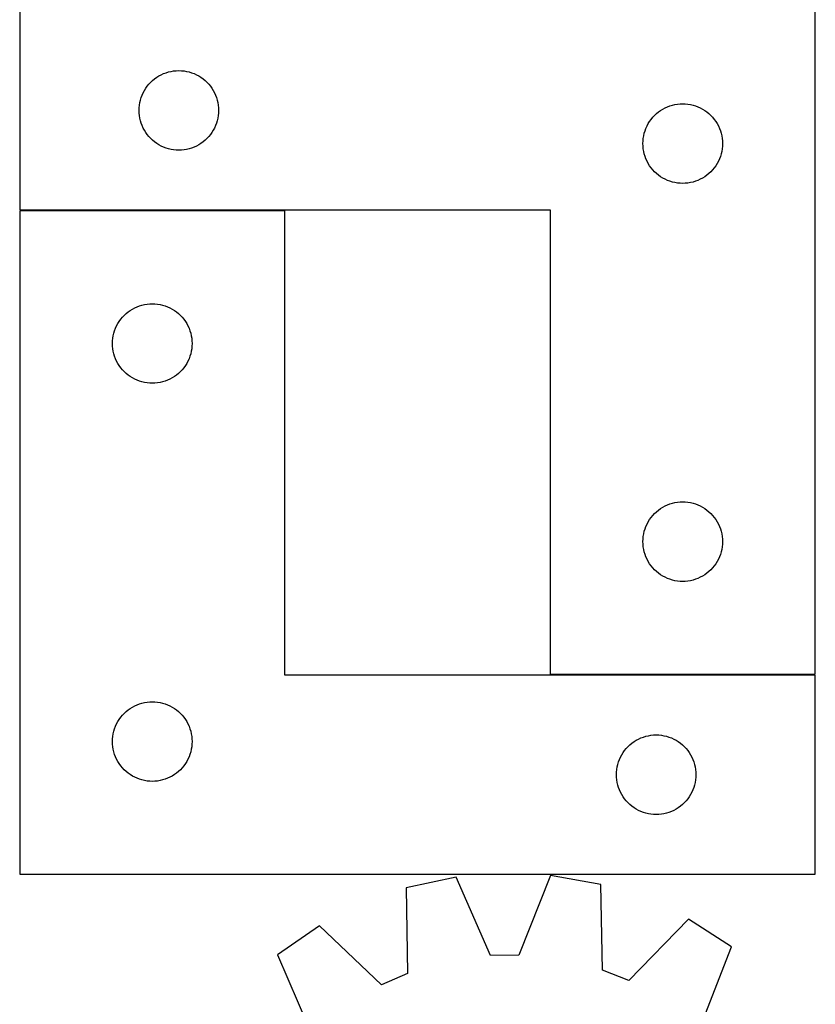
# Model space of a CAD drawing. Header units: millimetres. Extents: x 7 to 1243, y 7 to 1672.
# Tile 10 of 31: x 207 to 387, y 535 to 757. Entities that reach past the tile are written whole.
import ezdxf

# ---------------------------------------------------------------- set-up
doc = ezdxf.new("R2010")
doc.units = ezdxf.units.MM
doc.layers.add('COMMON', color=5, linetype='CONTINUOUS', true_color=0x0000ff)
doc.layers.add('CUT', color=7, linetype='CONTINUOUS', true_color=0x000000)

msp = doc.modelspace()

# ---------------------------------------------------------------- linework, layer by layer
at = {"layer": 'COMMON'}
for p, q in [((207.071714, 714.304272), (267.071714, 714.304272)), ((327.071714, 609.304272), (387.071714, 609.304272))]:
    msp.add_line(p, q, dxfattribs=at)
at = {"layer": 'CUT'}
for p, q in [((207.071714, 759.404274), (207.071714, 714.404274)), ((387.071714, 609.404274), (387.071714, 759.404274)), ((241.315901, 745.731341), (241.896979, 745.827277)), ((241.896979, 745.827277), (242.483086, 745.885004)), ((242.483086, 745.885004), (243.071714, 745.904274)), ((243.071714, 745.904274), (243.660342, 745.885004)), ((243.660342, 745.885004), (244.24645, 745.827277)), ((244.24645, 745.827277), (244.827527, 745.731341)), ((236.707753, 743.268235), (237.137602, 743.670832)), ((237.137602, 743.670832), (237.592861, 744.044454)), ((237.592861, 744.044454), (238.071582, 744.3875)), ((238.071582, 744.3875), (238.571714, 744.698502)), ((238.571714, 744.698502), (239.091116, 744.976128)), ((239.091116, 744.976128), (239.627563, 745.219189)), ((239.627563, 745.219189), (240.178759, 745.426645)), ((240.178759, 745.426645), (240.742343, 745.597606)), ((240.742343, 745.597606), (241.315901, 745.731341)), ((244.827527, 745.731341), (245.401086, 745.597606)), ((245.401086, 745.597606), (245.964669, 745.426645)), ((245.964669, 745.426645), (246.515865, 745.219189)), ((246.515865, 745.219189), (247.052313, 744.976128)), ((247.052313, 744.976128), (247.571714, 744.698502)), ((247.571714, 744.698502), (248.071846, 744.3875)), ((248.071846, 744.3875), (248.550567, 744.044454)), ((248.550567, 744.044454), (249.005827, 743.670832)), ((249.005827, 743.670832), (249.435675, 743.268235)), ((234.99986, 740.884872), (235.277486, 741.404274)), ((235.277486, 741.404274), (235.588488, 741.904406)), ((235.588488, 741.904406), (235.931534, 742.383126)), ((235.931534, 742.383126), (236.305156, 742.838386)), ((236.305156, 742.838386), (236.707753, 743.268235)), ((249.435675, 743.268235), (249.838273, 742.838386)), ((249.838273, 742.838386), (250.211894, 742.383126)), ((250.211894, 742.383126), (250.554941, 741.904406)), ((250.554941, 741.904406), (250.865943, 741.404274)), ((250.865943, 741.404274), (251.143569, 740.884872)), ((234.244647, 738.660086), (234.378382, 739.233645)), ((234.378382, 739.233645), (234.549343, 739.797229)), ((234.549343, 739.797229), (234.756798, 740.348424)), ((234.756798, 740.348424), (234.99986, 740.884872)), ((251.143569, 740.884872), (251.38663, 740.348424)), ((251.38663, 740.348424), (251.594085, 739.797229)), ((251.594085, 739.797229), (251.765047, 739.233645)), ((251.765047, 739.233645), (251.898782, 738.660086)), ((234.071714, 736.904274), (234.090984, 737.492902)), ((234.090984, 736.315645), (234.071714, 736.904274)), ((234.090984, 737.492902), (234.148711, 738.079009)), ((234.148711, 738.079009), (234.244647, 738.660086)), ((251.898782, 738.660086), (251.994718, 738.079009)), ((251.994718, 738.079009), (252.052445, 737.492902)), ((252.052445, 737.492902), (252.071714, 736.904274)), ((252.071714, 736.904274), (252.052445, 736.315645)), ((351.592861, 736.544454), (352.071582, 736.8875)), ((352.071582, 736.8875), (352.571714, 737.198502)), ((352.571714, 737.198502), (353.091116, 737.476128)), ((353.091116, 737.476128), (353.627563, 737.719189)), ((353.627563, 737.719189), (354.178759, 737.926645)), ((354.178759, 737.926645), (354.742343, 738.097606)), ((354.742343, 738.097606), (355.315901, 738.231341)), ((355.315901, 738.231341), (355.896979, 738.327277)), ((355.896979, 738.327277), (356.483086, 738.385004)), ((356.483086, 738.385004), (357.071714, 738.404274)), ((357.071714, 738.404274), (357.660342, 738.385004)), ((357.660342, 738.385004), (358.24645, 738.327277)), ((358.24645, 738.327277), (358.827527, 738.231341)), ((358.827527, 738.231341), (359.401086, 738.097606)), ((359.401086, 738.097606), (359.964669, 737.926645)), ((359.964669, 737.926645), (360.515865, 737.719189)), ((360.515865, 737.719189), (361.052313, 737.476128)), ((361.052313, 737.476128), (361.571714, 737.198502)), ((361.571714, 737.198502), (362.071846, 736.8875)), ((362.071846, 736.8875), (362.550567, 736.544454)), ((234.148711, 735.729538), (234.090984, 736.315645)), ((234.244647, 735.148461), (234.148711, 735.729538)), ((234.378382, 734.574902), (234.244647, 735.148461)), ((251.898782, 735.148461), (251.765047, 734.574902)), ((251.994718, 735.729538), (251.898782, 735.148461)), ((252.052445, 736.315645), (251.994718, 735.729538)), ((349.588488, 734.404406), (349.931534, 734.883126)), ((349.931534, 734.883126), (350.305156, 735.338386)), ((350.305156, 735.338386), (350.707753, 735.768235)), ((350.707753, 735.768235), (351.137602, 736.170832)), ((351.137602, 736.170832), (351.592861, 736.544454)), ((362.550567, 736.544454), (363.005827, 736.170832)), ((363.005827, 736.170832), (363.435675, 735.768235)), ((363.435675, 735.768235), (363.838273, 735.338386)), ((363.838273, 735.338386), (364.211894, 734.883126)), ((364.211894, 734.883126), (364.554941, 734.404406)), ((234.549343, 734.011318), (234.378382, 734.574902)), ((234.756798, 733.460123), (234.549343, 734.011318)), ((234.99986, 732.923675), (234.756798, 733.460123)), ((235.277486, 732.404274), (234.99986, 732.923675)), ((251.143569, 732.923675), (250.865943, 732.404274)), ((251.38663, 733.460123), (251.143569, 732.923675)), ((251.594085, 734.011318), (251.38663, 733.460123)), ((251.765047, 734.574902), (251.594085, 734.011318)), ((348.549343, 732.297229), (348.756798, 732.848424)), ((348.756798, 732.848424), (348.99986, 733.384872)), ((348.99986, 733.384872), (349.277486, 733.904274)), ((349.277486, 733.904274), (349.588488, 734.404406)), ((364.554941, 734.404406), (364.865943, 733.904274)), ((364.865943, 733.904274), (365.143569, 733.384872)), ((365.143569, 733.384872), (365.38663, 732.848424)), ((365.38663, 732.848424), (365.594085, 732.297229)), ((235.588488, 731.904141), (235.277486, 732.404274)), ((235.931534, 731.425421), (235.588488, 731.904141)), ((236.305156, 730.970161), (235.931534, 731.425421)), ((236.707753, 730.540312), (236.305156, 730.970161)), ((237.137602, 730.137715), (236.707753, 730.540312)), ((249.435675, 730.540312), (249.005827, 730.137715)), ((249.838273, 730.970161), (249.435675, 730.540312)), ((250.211894, 731.425421), (249.838273, 730.970161)), ((250.554941, 731.904141), (250.211894, 731.425421)), ((250.865943, 732.404274), (250.554941, 731.904141)), ((348.090984, 729.992902), (348.148711, 730.579009)), ((348.148711, 730.579009), (348.244647, 731.160086)), ((348.244647, 731.160086), (348.378382, 731.733645)), ((348.378382, 731.733645), (348.549343, 732.297229)), ((365.594085, 732.297229), (365.765047, 731.733645)), ((365.765047, 731.733645), (365.898782, 731.160086)), ((365.898782, 731.160086), (365.994718, 730.579009)), ((365.994718, 730.579009), (366.052445, 729.992902)), ((237.592861, 729.764093), (237.137602, 730.137715)), ((238.071582, 729.421047), (237.592861, 729.764093)), ((238.571714, 729.110045), (238.071582, 729.421047)), ((239.091116, 728.832419), (238.571714, 729.110045)), ((239.627563, 728.589358), (239.091116, 728.832419)), ((240.178759, 728.381902), (239.627563, 728.589358)), ((240.742343, 728.210941), (240.178759, 728.381902)), ((241.315901, 728.077206), (240.742343, 728.210941)), ((241.896979, 727.98127), (241.315901, 728.077206)), ((242.483086, 727.923543), (241.896979, 727.98127)), ((244.24645, 727.98127), (243.660342, 727.923543)), ((244.827527, 728.077206), (244.24645, 727.98127)), ((245.401086, 728.210941), (244.827527, 728.077206)), ((245.964669, 728.381902), (245.401086, 728.210941)), ((246.515865, 728.589358), (245.964669, 728.381902)), ((247.052313, 728.832419), (246.515865, 728.589358)), ((247.571714, 729.110045), (247.052313, 728.832419)), ((248.071846, 729.421047), (247.571714, 729.110045)), ((248.550567, 729.764093), (248.071846, 729.421047)), ((249.005827, 730.137715), (248.550567, 729.764093)), ((348.071714, 729.404274), (348.090984, 729.992902)), ((348.090984, 728.815645), (348.071714, 729.404274)), ((348.148711, 728.229538), (348.090984, 728.815645)), ((348.244647, 727.648461), (348.148711, 728.229538)), ((365.994718, 728.229538), (365.898782, 727.648461)), ((366.052445, 728.815645), (365.994718, 728.229538)), ((366.052445, 729.992902), (366.071714, 729.404274)), ((366.071714, 729.404274), (366.052445, 728.815645)), ((243.071714, 727.904274), (242.483086, 727.923543)), ((243.660342, 727.923543), (243.071714, 727.904274)), ((348.378382, 727.074902), (348.244647, 727.648461)), ((348.549343, 726.511318), (348.378382, 727.074902)), ((348.756798, 725.960123), (348.549343, 726.511318)), ((348.99986, 725.423675), (348.756798, 725.960123)), ((365.38663, 725.960123), (365.143569, 725.423675)), ((365.594085, 726.511318), (365.38663, 725.960123)), ((365.765047, 727.074902), (365.594085, 726.511318)), ((365.898782, 727.648461), (365.765047, 727.074902)), ((349.277486, 724.904274), (348.99986, 725.423675)), ((349.588488, 724.404141), (349.277486, 724.904274)), ((349.931534, 723.925421), (349.588488, 724.404141)), ((350.305156, 723.470161), (349.931534, 723.925421)), ((364.211894, 723.925421), (363.838273, 723.470161)), ((364.554941, 724.404141), (364.211894, 723.925421)), ((364.865943, 724.904274), (364.554941, 724.404141)), ((365.143569, 725.423675), (364.865943, 724.904274)), ((350.707753, 723.040312), (350.305156, 723.470161)), ((351.137602, 722.637715), (350.707753, 723.040312)), ((351.592861, 722.264093), (351.137602, 722.637715)), ((352.071582, 721.921047), (351.592861, 722.264093)), ((352.571714, 721.610045), (352.071582, 721.921047)), ((353.091116, 721.332419), (352.571714, 721.610045)), ((353.627563, 721.089358), (353.091116, 721.332419)), ((361.052313, 721.332419), (360.515865, 721.089358)), ((361.571714, 721.610045), (361.052313, 721.332419)), ((362.071846, 721.921047), (361.571714, 721.610045)), ((362.550567, 722.264093), (362.071846, 721.921047)), ((363.005827, 722.637715), (362.550567, 722.264093)), ((363.435675, 723.040312), (363.005827, 722.637715)), ((363.838273, 723.470161), (363.435675, 723.040312)), ((354.178759, 720.881902), (353.627563, 721.089358)), ((354.742343, 720.710941), (354.178759, 720.881902)), ((355.315901, 720.577206), (354.742343, 720.710941)), ((355.896979, 720.48127), (355.315901, 720.577206)), ((356.483086, 720.423543), (355.896979, 720.48127)), ((357.071714, 720.404274), (356.483086, 720.423543)), ((357.660342, 720.423543), (357.071714, 720.404274)), ((358.24645, 720.48127), (357.660342, 720.423543)), ((358.827527, 720.577206), (358.24645, 720.48127)), ((359.401086, 720.710941), (358.827527, 720.577206)), ((359.964669, 720.881902), (359.401086, 720.710941)), ((360.515865, 721.089358), (359.964669, 720.881902)), ((207.071714, 714.404274), (327.071714, 714.404274)), ((267.071714, 714.204272), (207.071714, 714.204272)), ((207.071714, 714.204272), (207.071714, 564.204272)), ((267.071714, 609.204272), (267.071714, 714.204272)), ((327.071714, 714.404274), (327.071714, 609.404274)), ((233.091116, 692.276126), (233.627563, 692.519187)), ((233.627563, 692.519187), (234.178759, 692.726643)), ((234.178759, 692.726643), (234.742343, 692.897604)), ((234.742343, 692.897604), (235.315901, 693.031339)), ((235.315901, 693.031339), (235.896979, 693.127275)), ((235.896979, 693.127275), (236.483086, 693.185002)), ((236.483086, 693.185002), (237.071714, 693.204272)), ((237.071714, 693.204272), (237.660342, 693.185002)), ((237.660342, 693.185002), (238.24645, 693.127275)), ((238.24645, 693.127275), (238.827527, 693.031339)), ((238.827527, 693.031339), (239.401086, 692.897604)), ((239.401086, 692.897604), (239.964669, 692.726643)), ((239.964669, 692.726643), (240.515865, 692.519187)), ((240.515865, 692.519187), (241.052313, 692.276126)), ((229.931534, 689.683124), (230.305156, 690.138384)), ((230.305156, 690.138384), (230.707753, 690.568233)), ((230.707753, 690.568233), (231.137602, 690.97083)), ((231.137602, 690.97083), (231.592861, 691.344452)), ((231.592861, 691.344452), (232.071582, 691.687498)), ((232.071582, 691.687498), (232.571714, 691.9985)), ((232.571714, 691.9985), (233.091116, 692.276126)), ((241.052313, 692.276126), (241.571714, 691.9985)), ((241.571714, 691.9985), (242.071846, 691.687498)), ((242.071846, 691.687498), (242.550567, 691.344452)), ((242.550567, 691.344452), (243.005827, 690.97083)), ((243.005827, 690.97083), (243.435675, 690.568233)), ((243.435675, 690.568233), (243.838273, 690.138384)), ((243.838273, 690.138384), (244.211894, 689.683124)), ((228.756798, 687.648422), (228.99986, 688.18487)), ((228.99986, 688.18487), (229.277486, 688.704272)), ((229.277486, 688.704272), (229.588488, 689.204404)), ((229.588488, 689.204404), (229.931534, 689.683124)), ((244.211894, 689.683124), (244.554941, 689.204404)), ((244.554941, 689.204404), (244.865943, 688.704272)), ((244.865943, 688.704272), (245.143569, 688.18487)), ((245.143569, 688.18487), (245.38663, 687.648422)), ((228.148711, 685.379007), (228.244647, 685.960084)), ((228.244647, 685.960084), (228.378382, 686.533643)), ((228.378382, 686.533643), (228.549343, 687.097227)), ((228.549343, 687.097227), (228.756798, 687.648422)), ((245.38663, 687.648422), (245.594085, 687.097227)), ((245.594085, 687.097227), (245.765047, 686.533643)), ((245.765047, 686.533643), (245.898782, 685.960084)), ((245.898782, 685.960084), (245.994718, 685.379007)), ((228.071714, 684.204272), (228.090984, 684.7929)), ((228.090984, 683.615643), (228.071714, 684.204272)), ((228.090984, 684.7929), (228.148711, 685.379007)), ((228.148711, 683.029536), (228.090984, 683.615643)), ((245.994718, 685.379007), (246.052445, 684.7929)), ((246.052445, 683.615643), (245.994718, 683.029536)), ((246.052445, 684.7929), (246.071714, 684.204272)), ((246.071714, 684.204272), (246.052445, 683.615643)), ((228.244647, 682.448459), (228.148711, 683.029536)), ((228.378382, 681.8749), (228.244647, 682.448459)), ((228.549343, 681.311316), (228.378382, 681.8749)), ((228.756798, 680.760121), (228.549343, 681.311316)), ((245.594085, 681.311316), (245.38663, 680.760121)), ((245.765047, 681.8749), (245.594085, 681.311316)), ((245.898782, 682.448459), (245.765047, 681.8749)), ((245.994718, 683.029536), (245.898782, 682.448459)), ((228.99986, 680.223673), (228.756798, 680.760121)), ((229.277486, 679.704272), (228.99986, 680.223673)), ((229.588488, 679.204139), (229.277486, 679.704272)), ((229.931534, 678.725419), (229.588488, 679.204139)), ((244.554941, 679.204139), (244.211894, 678.725419)), ((244.865943, 679.704272), (244.554941, 679.204139)), ((245.143569, 680.223673), (244.865943, 679.704272)), ((245.38663, 680.760121), (245.143569, 680.223673)), ((230.305156, 678.270159), (229.931534, 678.725419)), ((230.707753, 677.84031), (230.305156, 678.270159)), ((231.137602, 677.437713), (230.707753, 677.84031)), ((231.592861, 677.064091), (231.137602, 677.437713)), ((232.071582, 676.721045), (231.592861, 677.064091)), ((242.550567, 677.064091), (242.071846, 676.721045)), ((243.005827, 677.437713), (242.550567, 677.064091)), ((243.435675, 677.84031), (243.005827, 677.437713)), ((243.838273, 678.270159), (243.435675, 677.84031)), ((244.211894, 678.725419), (243.838273, 678.270159)), ((232.571714, 676.410043), (232.071582, 676.721045)), ((233.091116, 676.132417), (232.571714, 676.410043)), ((233.627563, 675.889356), (233.091116, 676.132417)), ((234.178759, 675.6819), (233.627563, 675.889356)), ((234.742343, 675.510939), (234.178759, 675.6819)), ((235.315901, 675.377204), (234.742343, 675.510939)), ((235.896979, 675.281268), (235.315901, 675.377204)), ((236.483086, 675.223541), (235.896979, 675.281268)), ((237.071714, 675.204272), (236.483086, 675.223541)), ((237.660342, 675.223541), (237.071714, 675.204272)), ((238.24645, 675.281268), (237.660342, 675.223541)), ((238.827527, 675.377204), (238.24645, 675.281268)), ((239.401086, 675.510939), (238.827527, 675.377204)), ((239.964669, 675.6819), (239.401086, 675.510939)), ((240.515865, 675.889356), (239.964669, 675.6819)), ((241.052313, 676.132417), (240.515865, 675.889356)), ((241.571714, 676.410043), (241.052313, 676.132417)), ((242.071846, 676.721045), (241.571714, 676.410043)), ((353.627563, 647.719189), (354.178759, 647.926645)), ((354.178759, 647.926645), (354.742343, 648.097606)), ((354.742343, 648.097606), (355.315901, 648.231341)), ((355.315901, 648.231341), (355.896979, 648.327277)), ((355.896979, 648.327277), (356.483086, 648.385004)), ((356.483086, 648.385004), (357.071714, 648.404274)), ((357.071714, 648.404274), (357.660342, 648.385004)), ((357.660342, 648.385004), (358.24645, 648.327277)), ((358.24645, 648.327277), (358.827527, 648.231341)), ((358.827527, 648.231341), (359.401086, 648.097606)), ((359.401086, 648.097606), (359.964669, 647.926645)), ((359.964669, 647.926645), (360.515865, 647.719189)), ((350.305156, 645.338386), (350.707753, 645.768235)), ((350.707753, 645.768235), (351.137602, 646.170832)), ((351.137602, 646.170832), (351.592861, 646.544454)), ((351.592861, 646.544454), (352.071582, 646.8875)), ((352.071582, 646.8875), (352.571714, 647.198502)), ((352.571714, 647.198502), (353.091116, 647.476128)), ((353.091116, 647.476128), (353.627563, 647.719189)), ((360.515865, 647.719189), (361.052313, 647.476128)), ((361.052313, 647.476128), (361.571714, 647.198502)), ((361.571714, 647.198502), (362.071846, 646.8875)), ((362.071846, 646.8875), (362.550567, 646.544454)), ((362.550567, 646.544454), (363.005827, 646.170832)), ((363.005827, 646.170832), (363.435675, 645.768235)), ((363.435675, 645.768235), (363.838273, 645.338386)), ((348.756798, 642.848424), (348.99986, 643.384872)), ((348.99986, 643.384872), (349.277486, 643.904274)), ((349.277486, 643.904274), (349.588488, 644.404406)), ((349.588488, 644.404406), (349.931534, 644.883126)), ((349.931534, 644.883126), (350.305156, 645.338386)), ((363.838273, 645.338386), (364.211894, 644.883126)), ((364.211894, 644.883126), (364.554941, 644.404406)), ((364.554941, 644.404406), (364.865943, 643.904274)), ((364.865943, 643.904274), (365.143569, 643.384872)), ((365.143569, 643.384872), (365.38663, 642.848424)), ((348.148711, 640.579009), (348.244647, 641.160086)), ((348.244647, 641.160086), (348.378382, 641.733645)), ((348.378382, 641.733645), (348.549343, 642.297229)), ((348.549343, 642.297229), (348.756798, 642.848424)), ((365.38663, 642.848424), (365.594085, 642.297229)), ((365.594085, 642.297229), (365.765047, 641.733645)), ((365.765047, 641.733645), (365.898782, 641.160086)), ((365.898782, 641.160086), (365.994718, 640.579009)), ((348.071714, 639.404274), (348.090984, 639.992902)), ((348.090984, 638.815645), (348.071714, 639.404274)), ((348.090984, 639.992902), (348.148711, 640.579009)), ((365.994718, 640.579009), (366.052445, 639.992902)), ((366.052445, 639.992902), (366.071714, 639.404274)), ((366.071714, 639.404274), (366.052445, 638.815645)), ((348.148711, 638.229538), (348.090984, 638.815645)), ((348.244647, 637.648461), (348.148711, 638.229538)), ((348.378382, 637.074902), (348.244647, 637.648461)), ((348.549343, 636.511318), (348.378382, 637.074902)), ((365.765047, 637.074902), (365.594085, 636.511318)), ((365.898782, 637.648461), (365.765047, 637.074902)), ((365.994718, 638.229538), (365.898782, 637.648461)), ((366.052445, 638.815645), (365.994718, 638.229538)), ((348.756798, 635.960123), (348.549343, 636.511318)), ((348.99986, 635.423675), (348.756798, 635.960123)), ((349.277486, 634.904274), (348.99986, 635.423675)), ((349.588488, 634.404141), (349.277486, 634.904274)), ((364.865943, 634.904274), (364.554941, 634.404141)), ((365.143569, 635.423675), (364.865943, 634.904274)), ((365.38663, 635.960123), (365.143569, 635.423675)), ((365.594085, 636.511318), (365.38663, 635.960123)), ((349.931534, 633.925421), (349.588488, 634.404141)), ((350.305156, 633.470161), (349.931534, 633.925421)), ((350.707753, 633.040312), (350.305156, 633.470161)), ((351.137602, 632.637715), (350.707753, 633.040312)), ((351.592861, 632.264093), (351.137602, 632.637715)), ((352.071582, 631.921047), (351.592861, 632.264093)), ((362.550567, 632.264093), (362.071846, 631.921047)), ((363.005827, 632.637715), (362.550567, 632.264093)), ((363.435675, 633.040312), (363.005827, 632.637715)), ((363.838273, 633.470161), (363.435675, 633.040312)), ((364.211894, 633.925421), (363.838273, 633.470161)), ((364.554941, 634.404141), (364.211894, 633.925421)), ((352.571714, 631.610045), (352.071582, 631.921047)), ((353.091116, 631.332419), (352.571714, 631.610045)), ((353.627563, 631.089358), (353.091116, 631.332419)), ((354.178759, 630.881902), (353.627563, 631.089358)), ((354.742343, 630.710941), (354.178759, 630.881902)), ((355.315901, 630.577206), (354.742343, 630.710941)), ((355.896979, 630.48127), (355.315901, 630.577206)), ((356.483086, 630.423543), (355.896979, 630.48127)), ((357.071714, 630.404274), (356.483086, 630.423543)), ((357.660342, 630.423543), (357.071714, 630.404274)), ((358.24645, 630.48127), (357.660342, 630.423543)), ((358.827527, 630.577206), (358.24645, 630.48127)), ((359.401086, 630.710941), (358.827527, 630.577206)), ((359.964669, 630.881902), (359.401086, 630.710941)), ((360.515865, 631.089358), (359.964669, 630.881902)), ((361.052313, 631.332419), (360.515865, 631.089358)), ((361.571714, 631.610045), (361.052313, 631.332419)), ((362.071846, 631.921047), (361.571714, 631.610045)), ((387.071714, 609.204272), (267.071714, 609.204272)), ((327.071714, 609.404274), (387.071714, 609.404274)), ((387.071714, 564.204272), (387.071714, 609.204272)), ((231.137602, 600.97083), (231.592861, 601.344452)), ((231.592861, 601.344452), (232.071582, 601.687498)), ((232.071582, 601.687498), (232.571714, 601.9985)), ((232.571714, 601.9985), (233.091116, 602.276126)), ((233.091116, 602.276126), (233.627563, 602.519187)), ((233.627563, 602.519187), (234.178759, 602.726643)), ((234.178759, 602.726643), (234.742343, 602.897604)), ((234.742343, 602.897604), (235.315901, 603.031339)), ((235.315901, 603.031339), (235.896979, 603.127275)), ((235.896979, 603.127275), (236.483086, 603.185002)), ((236.483086, 603.185002), (237.071714, 603.204272)), ((237.071714, 603.204272), (237.660342, 603.185002)), ((237.660342, 603.185002), (238.24645, 603.127275)), ((238.24645, 603.127275), (238.827527, 603.031339)), ((238.827527, 603.031339), (239.401086, 602.897604)), ((239.401086, 602.897604), (239.964669, 602.726643)), ((239.964669, 602.726643), (240.515865, 602.519187)), ((240.515865, 602.519187), (241.052313, 602.276126)), ((241.052313, 602.276126), (241.571714, 601.9985)), ((241.571714, 601.9985), (242.071846, 601.687498)), ((242.071846, 601.687498), (242.550567, 601.344452)), ((242.550567, 601.344452), (243.005827, 600.97083)), ((229.277486, 598.704272), (229.588488, 599.204404)), ((229.588488, 599.204404), (229.931534, 599.683124)), ((229.931534, 599.683124), (230.305156, 600.138384)), ((230.305156, 600.138384), (230.707753, 600.568233)), ((230.707753, 600.568233), (231.137602, 600.97083)), ((243.005827, 600.97083), (243.435675, 600.568233)), ((243.435675, 600.568233), (243.838273, 600.138384)), ((243.838273, 600.138384), (244.211894, 599.683124)), ((244.211894, 599.683124), (244.554941, 599.204404)), ((244.554941, 599.204404), (244.865943, 598.704272)), ((228.378382, 596.533643), (228.549343, 597.097227)), ((228.549343, 597.097227), (228.756798, 597.648422)), ((228.756798, 597.648422), (228.99986, 598.18487)), ((228.99986, 598.18487), (229.277486, 598.704272)), ((244.865943, 598.704272), (245.143569, 598.18487)), ((245.143569, 598.18487), (245.38663, 597.648422)), ((245.38663, 597.648422), (245.594085, 597.097227)), ((245.594085, 597.097227), (245.765047, 596.533643)), ((228.071714, 594.204272), (228.090984, 594.7929)), ((228.090984, 594.7929), (228.148711, 595.379007)), ((228.148711, 595.379007), (228.244647, 595.960084)), ((228.244647, 595.960084), (228.378382, 596.533643)), ((245.765047, 596.533643), (245.898782, 595.960084)), ((245.898782, 595.960084), (245.994718, 595.379007)), ((245.994718, 595.379007), (246.052445, 594.7929)), ((246.052445, 594.7929), (246.071714, 594.204272)), ((346.071582, 594.187498), (346.571714, 594.4985)), ((346.571714, 594.4985), (347.091116, 594.776126)), ((347.091116, 594.776126), (347.627563, 595.019187)), ((347.627563, 595.019187), (348.178759, 595.226643)), ((348.178759, 595.226643), (348.742343, 595.397604)), ((348.742343, 595.397604), (349.315901, 595.531339)), ((349.315901, 595.531339), (349.896979, 595.627275)), ((349.896979, 595.627275), (350.483086, 595.685002)), ((350.483086, 595.685002), (351.071714, 595.704272)), ((351.071714, 595.704272), (351.660342, 595.685002)), ((351.660342, 595.685002), (352.24645, 595.627275)), ((352.24645, 595.627275), (352.827527, 595.531339)), ((352.827527, 595.531339), (353.401086, 595.397604)), ((353.401086, 595.397604), (353.964669, 595.226643)), ((353.964669, 595.226643), (354.515865, 595.019187)), ((354.515865, 595.019187), (355.052313, 594.776126)), ((355.052313, 594.776126), (355.571714, 594.4985)), ((355.571714, 594.4985), (356.071846, 594.187498)), ((228.090984, 593.615643), (228.071714, 594.204272)), ((228.148711, 593.029536), (228.090984, 593.615643)), ((228.244647, 592.448459), (228.148711, 593.029536)), ((228.378382, 591.8749), (228.244647, 592.448459)), ((245.898782, 592.448459), (245.765047, 591.8749)), ((245.994718, 593.029536), (245.898782, 592.448459)), ((246.052445, 593.615643), (245.994718, 593.029536)), ((246.071714, 594.204272), (246.052445, 593.615643)), ((343.588488, 591.704404), (343.931534, 592.183124)), ((343.931534, 592.183124), (344.305156, 592.638384)), ((344.305156, 592.638384), (344.707753, 593.068233)), ((344.707753, 593.068233), (345.137602, 593.47083)), ((345.137602, 593.47083), (345.592861, 593.844452)), ((345.592861, 593.844452), (346.071582, 594.187498)), ((356.071846, 594.187498), (356.550567, 593.844452)), ((356.550567, 593.844452), (357.005827, 593.47083)), ((357.005827, 593.47083), (357.435675, 593.068233)), ((357.435675, 593.068233), (357.838273, 592.638384)), ((357.838273, 592.638384), (358.211894, 592.183124)), ((358.211894, 592.183124), (358.554941, 591.704404)), ((228.549343, 591.311316), (228.378382, 591.8749)), ((228.756798, 590.760121), (228.549343, 591.311316)), ((228.99986, 590.223673), (228.756798, 590.760121)), ((229.277486, 589.704272), (228.99986, 590.223673)), ((245.143569, 590.223673), (244.865943, 589.704272)), ((245.38663, 590.760121), (245.143569, 590.223673)), ((245.594085, 591.311316), (245.38663, 590.760121)), ((245.765047, 591.8749), (245.594085, 591.311316)), ((342.549343, 589.597227), (342.756798, 590.148422)), ((342.756798, 590.148422), (342.99986, 590.68487)), ((342.99986, 590.68487), (343.277486, 591.204272)), ((343.277486, 591.204272), (343.588488, 591.704404)), ((358.554941, 591.704404), (358.865943, 591.204272)), ((358.865943, 591.204272), (359.143569, 590.68487)), ((359.143569, 590.68487), (359.38663, 590.148422)), ((359.38663, 590.148422), (359.594085, 589.597227)), ((229.588488, 589.204139), (229.277486, 589.704272)), ((229.931534, 588.725419), (229.588488, 589.204139)), ((230.305156, 588.270159), (229.931534, 588.725419)), ((230.707753, 587.84031), (230.305156, 588.270159)), ((231.137602, 587.437713), (230.707753, 587.84031)), ((243.435675, 587.84031), (243.005827, 587.437713)), ((243.838273, 588.270159), (243.435675, 587.84031)), ((244.211894, 588.725419), (243.838273, 588.270159)), ((244.554941, 589.204139), (244.211894, 588.725419)), ((244.865943, 589.704272), (244.554941, 589.204139)), ((342.090984, 587.2929), (342.148711, 587.879007)), ((342.148711, 587.879007), (342.244647, 588.460084)), ((342.244647, 588.460084), (342.378382, 589.033643)), ((342.378382, 589.033643), (342.549343, 589.597227)), ((359.594085, 589.597227), (359.765047, 589.033643)), ((359.765047, 589.033643), (359.898782, 588.460084)), ((359.898782, 588.460084), (359.994718, 587.879007)), ((359.994718, 587.879007), (360.052445, 587.2929)), ((231.592861, 587.064091), (231.137602, 587.437713)), ((232.071582, 586.721045), (231.592861, 587.064091)), ((232.571714, 586.410043), (232.071582, 586.721045)), ((233.091116, 586.132417), (232.571714, 586.410043)), ((233.627563, 585.889356), (233.091116, 586.132417)), ((234.178759, 585.6819), (233.627563, 585.889356)), ((234.742343, 585.510939), (234.178759, 585.6819)), ((235.315901, 585.377204), (234.742343, 585.510939)), ((239.401086, 585.510939), (238.827527, 585.377204)), ((239.964669, 585.6819), (239.401086, 585.510939)), ((240.515865, 585.889356), (239.964669, 585.6819)), ((241.052313, 586.132417), (240.515865, 585.889356)), ((241.571714, 586.410043), (241.052313, 586.132417)), ((242.071846, 586.721045), (241.571714, 586.410043)), ((242.550567, 587.064091), (242.071846, 586.721045)), ((243.005827, 587.437713), (242.550567, 587.064091)), ((342.071714, 586.704272), (342.090984, 587.2929)), ((342.090984, 586.115643), (342.071714, 586.704272)), ((342.148711, 585.529536), (342.090984, 586.115643)), ((342.244647, 584.948459), (342.148711, 585.529536)), ((359.994718, 585.529536), (359.898782, 584.948459)), ((360.052445, 586.115643), (359.994718, 585.529536)), ((360.052445, 587.2929), (360.071714, 586.704272)), ((360.071714, 586.704272), (360.052445, 586.115643)), ((235.896979, 585.281268), (235.315901, 585.377204)), ((236.483086, 585.223541), (235.896979, 585.281268)), ((237.071714, 585.204272), (236.483086, 585.223541)), ((237.660342, 585.223541), (237.071714, 585.204272)), ((238.24645, 585.281268), (237.660342, 585.223541)), ((238.827527, 585.377204), (238.24645, 585.281268)), ((342.378382, 584.3749), (342.244647, 584.948459)), ((342.549343, 583.811316), (342.378382, 584.3749)), ((342.756798, 583.260121), (342.549343, 583.811316)), ((342.99986, 582.723673), (342.756798, 583.260121)), ((359.38663, 583.260121), (359.143569, 582.723673)), ((359.594085, 583.811316), (359.38663, 583.260121)), ((359.765047, 584.3749), (359.594085, 583.811316)), ((359.898782, 584.948459), (359.765047, 584.3749)), ((343.277486, 582.204272), (342.99986, 582.723673)), ((343.588488, 581.704139), (343.277486, 582.204272)), ((343.931534, 581.225419), (343.588488, 581.704139)), ((344.305156, 580.770159), (343.931534, 581.225419)), ((358.211894, 581.225419), (357.838273, 580.770159)), ((358.554941, 581.704139), (358.211894, 581.225419)), ((358.865943, 582.204272), (358.554941, 581.704139)), ((359.143569, 582.723673), (358.865943, 582.204272)), ((344.707753, 580.34031), (344.305156, 580.770159)), ((345.137602, 579.937713), (344.707753, 580.34031)), ((345.592861, 579.564091), (345.137602, 579.937713)), ((346.071582, 579.221045), (345.592861, 579.564091)), ((346.571714, 578.910043), (346.071582, 579.221045)), ((347.091116, 578.632417), (346.571714, 578.910043)), ((355.571714, 578.910043), (355.052313, 578.632417)), ((356.071846, 579.221045), (355.571714, 578.910043)), ((356.550567, 579.564091), (356.071846, 579.221045)), ((357.005827, 579.937713), (356.550567, 579.564091)), ((357.435675, 580.34031), (357.005827, 579.937713)), ((357.838273, 580.770159), (357.435675, 580.34031)), ((347.627563, 578.389356), (347.091116, 578.632417)), ((348.178759, 578.1819), (347.627563, 578.389356)), ((348.742343, 578.010939), (348.178759, 578.1819)), ((349.315901, 577.877204), (348.742343, 578.010939)), ((349.896979, 577.781268), (349.315901, 577.877204)), ((350.483086, 577.723541), (349.896979, 577.781268)), ((351.071714, 577.704272), (350.483086, 577.723541)), ((351.660342, 577.723541), (351.071714, 577.704272)), ((352.24645, 577.781268), (351.660342, 577.723541)), ((352.827527, 577.877204), (352.24645, 577.781268)), ((353.401086, 578.010939), (352.827527, 577.877204)), ((353.964669, 578.1819), (353.401086, 578.010939)), ((354.515865, 578.389356), (353.964669, 578.1819)), ((355.052313, 578.632417), (354.515865, 578.389356)), ((207.071714, 564.204272), (387.071714, 564.204272)), ((305.786147, 563.554767), (294.513454, 561.102857)), ((313.580238, 545.815135), (305.786147, 563.554767)), ((327.165959, 563.935868), (320.009045, 545.92973)), ((338.518875, 561.887265), (327.165959, 563.935868)), ((294.513454, 561.102857), (294.791978, 541.728522)), ((338.931013, 542.515312), (338.518875, 561.887265)), ((274.906924, 552.569065), (265.430619, 545.989923)), ((288.896389, 539.162452), (274.906924, 552.569065)), ((358.417087, 554.057656), (344.91431, 540.160986)), ((368.121846, 547.820421), (358.417087, 554.057656)), ((361.089287, 529.765351), (368.121846, 547.820421)), ((265.430619, 545.989923), (273.102179, 528.196958)), ((320.009045, 545.92973), (313.580238, 545.815135)), ((294.791978, 541.728522), (288.896389, 539.162452)), ((344.91431, 540.160986), (338.931013, 542.515312))]:
    msp.add_line(p, q, dxfattribs=at)

doc.saveas('drawing.dxf')
